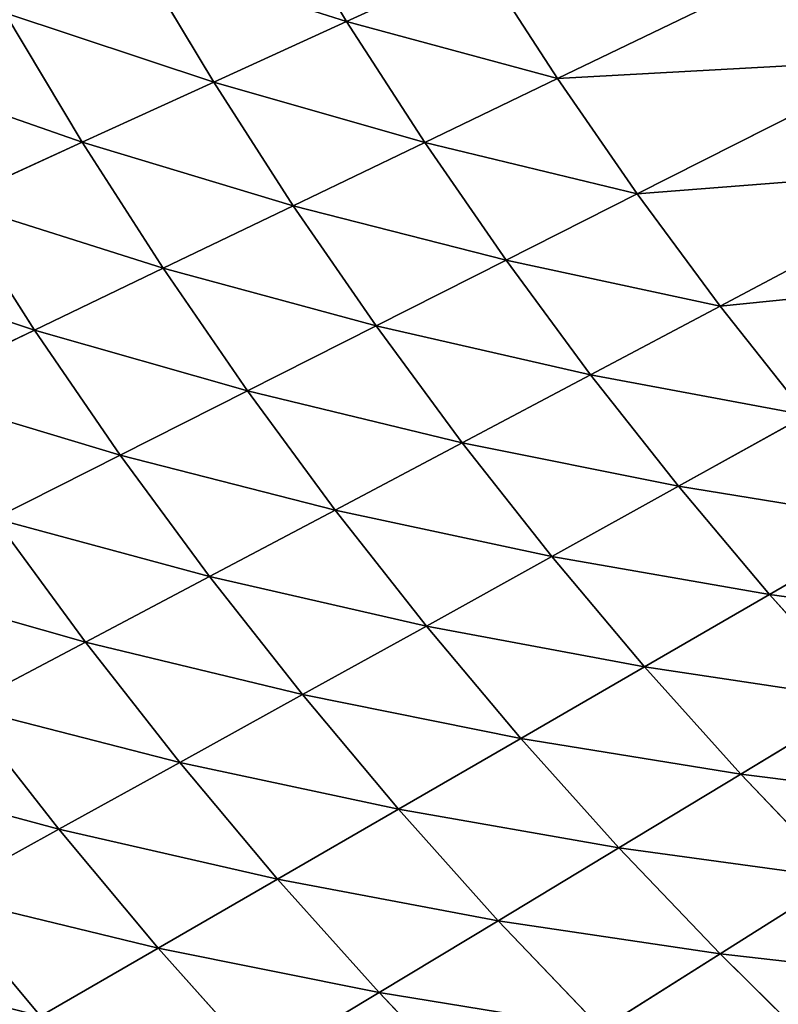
# Model space of a CAD drawing. Extents: x 0 to 500, y 0 to 390.
# Tile 150 of 256: x 87 to 106, y 99 to 123. Entities that reach past the tile are written whole.
import ezdxf

# ---------------------------------------------------------------- set-up
doc = ezdxf.new("R2010")
doc.units = 0
doc.header["$LTSCALE"] = 25.4
doc.layers.get('0').update_dxf_attribs({"linetype": 'CONTINUOUS'})

# ---------------------------------------------------------------- blocks, each defined once
blk = doc.blocks.new('ATLANTA505_-_S_STL')
at = {"color": 0}
for p, q in [((84.779, 53.153, 288.301), (87.296, 53.212, 291.312)), ((84.779, 53.153, 288.301), (87.296, 53.212, 291.312)), ((84.779, 53.153, 288.301), (87.751, 51.224, 286.658)), ((84.779, 53.153, 288.301), (87.751, 51.224, 286.658)), ((90.229, 51.28, 289.619), (87.296, 53.212, 291.312)), ((90.229, 51.28, 289.619), (87.296, 53.212, 291.312)), ((90.229, 51.28, 289.619), (92.798, 51.343, 292.493)), ((90.229, 51.28, 289.619), (92.798, 51.343, 292.493)), ((95.73, 49.521, 290.726), (92.798, 51.343, 292.493)), ((95.73, 49.521, 290.726), (92.798, 51.343, 292.493)), ((85.364, 51.175, 283.609), (87.751, 51.224, 286.658)), ((85.364, 51.175, 283.609), (87.751, 51.224, 286.658)), ((88.416, 49.362, 281.995), (85.364, 51.175, 283.609)), ((88.416, 49.362, 281.995), (85.364, 51.175, 283.609)), ((87.751, 51.224, 286.658), (90.229, 51.28, 289.619)), ((87.751, 51.224, 286.658), (90.229, 51.28, 289.619)), ((87.751, 51.224, 286.658), (90.766, 49.408, 284.991)), ((87.751, 51.224, 286.658), (90.766, 49.408, 284.991)), ((93.204, 49.461, 287.901), (90.229, 51.28, 289.619)), ((93.204, 49.461, 287.901), (90.229, 51.28, 289.619)), ((95.73, 49.521, 290.726), (98.343, 49.587, 293.467)), ((95.73, 49.521, 290.726), (98.343, 49.587, 293.467)), ((86.156, 49.324, 278.911), (88.416, 49.362, 281.995)), ((86.156, 49.324, 278.911), (88.416, 49.362, 281.995)), ((88.416, 49.362, 281.995), (90.766, 49.408, 284.991)), ((88.416, 49.362, 281.995), (90.766, 49.408, 284.991)), ((91.51, 47.658, 280.359), (88.416, 49.362, 281.995)), ((91.51, 47.658, 280.359), (88.416, 49.362, 281.995)), ((90.766, 49.408, 284.991), (93.204, 49.461, 287.901)), ((90.766, 49.408, 284.991), (93.204, 49.461, 287.901)), ((90.766, 49.408, 284.991), (93.82, 47.701, 283.302)), ((90.766, 49.408, 284.991), (93.82, 47.701, 283.302)), ((93.204, 49.461, 287.901), (95.73, 49.521, 290.726)), ((93.204, 49.461, 287.901), (95.73, 49.521, 290.726)), ((96.217, 47.75, 286.16), (93.204, 49.461, 287.901)), ((96.217, 47.75, 286.16), (93.204, 49.461, 287.901)), ((98.7, 47.807, 288.935), (95.73, 49.521, 290.726)), ((98.7, 47.807, 288.935), (95.73, 49.521, 290.726)), ((87.15, 47.594, 274.216), (83.986, 49.293, 275.738)), ((87.15, 47.594, 274.216), (83.986, 49.293, 275.738)), ((89.286, 47.622, 277.33), (86.156, 49.324, 278.911)), ((89.286, 47.622, 277.33), (86.156, 49.324, 278.911)), ((98.7, 47.807, 288.935), (101.268, 47.87, 291.628)), ((98.7, 47.807, 288.935), (101.268, 47.87, 291.628)), ((104.226, 46.257, 289.765), (101.268, 47.87, 291.628)), ((104.226, 46.257, 289.765), (101.268, 47.87, 291.628)), ((87.15, 47.594, 274.216), (89.286, 47.622, 277.33)), ((87.15, 47.594, 274.216), (89.286, 47.622, 277.33)), ((89.286, 47.622, 277.33), (91.51, 47.658, 280.359)), ((89.286, 47.622, 277.33), (91.51, 47.658, 280.359)), ((92.454, 46.025, 275.731), (89.286, 47.622, 277.33)), ((92.454, 46.025, 275.731), (89.286, 47.622, 277.33)), ((91.51, 47.658, 280.359), (93.82, 47.701, 283.302)), ((91.51, 47.658, 280.359), (93.82, 47.701, 283.302)), ((94.64, 46.058, 278.703), (91.51, 47.658, 280.359)), ((94.64, 46.058, 278.703), (91.51, 47.658, 280.359)), ((93.82, 47.701, 283.302), (96.217, 47.75, 286.16)), ((93.82, 47.701, 283.302), (96.217, 47.75, 286.16)), ((93.82, 47.701, 283.302), (96.911, 46.097, 281.591)), ((93.82, 47.701, 283.302), (96.911, 46.097, 281.591)), ((96.217, 47.75, 286.16), (98.7, 47.807, 288.935)), ((96.217, 47.75, 286.16), (98.7, 47.807, 288.935)), ((99.266, 46.144, 284.397), (96.217, 47.75, 286.16)), ((99.266, 46.144, 284.397), (96.217, 47.75, 286.16)), ((101.704, 46.197, 287.121), (98.7, 47.807, 288.935)), ((101.704, 46.197, 287.121), (98.7, 47.807, 288.935)), ((85.102, 47.574, 271.014), (87.15, 47.594, 274.216)), ((85.102, 47.574, 271.014), (87.15, 47.594, 274.216)), ((85.102, 47.574, 271.014), (88.339, 45.981, 269.533)), ((85.102, 47.574, 271.014), (88.339, 45.981, 269.533)), ((90.354, 45.999, 272.674), (87.15, 47.594, 274.216)), ((90.354, 45.999, 272.674), (87.15, 47.594, 274.216)), ((96.911, 46.097, 281.591), (99.266, 46.144, 284.397)), ((96.911, 46.097, 281.591), (99.266, 46.144, 284.397)), ((99.266, 46.144, 284.397), (101.704, 46.197, 287.121)), ((99.266, 46.144, 284.397), (101.704, 46.197, 287.121)), ((102.347, 44.637, 282.612), (99.266, 46.144, 284.397)), ((102.347, 44.637, 282.612), (99.266, 46.144, 284.397)), ((101.704, 46.197, 287.121), (104.226, 46.257, 289.765)), ((101.704, 46.197, 287.121), (104.226, 46.257, 289.765)), ((104.74, 44.687, 285.285), (101.704, 46.197, 287.121)), ((104.74, 44.687, 285.285), (101.704, 46.197, 287.121)), ((104.226, 46.257, 289.765), (106.829, 46.323, 292.329)), ((104.226, 46.257, 289.765), (106.829, 46.323, 292.329)), ((107.214, 44.743, 287.879), (104.226, 46.257, 289.765)), ((107.214, 44.743, 287.879), (104.226, 46.257, 289.765)), ((86.411, 45.97, 266.305), (88.339, 45.981, 269.533)), ((86.411, 45.97, 266.305), (88.339, 45.981, 269.533)), ((88.339, 45.981, 269.533), (90.354, 45.999, 272.674)), ((88.339, 45.981, 269.533), (90.354, 45.999, 272.674)), ((88.339, 45.981, 269.533), (91.614, 44.487, 268.035)), ((88.339, 45.981, 269.533), (91.614, 44.487, 268.035)), ((90.354, 45.999, 272.674), (92.454, 46.025, 275.731)), ((90.354, 45.999, 272.674), (92.454, 46.025, 275.731)), ((93.594, 44.503, 271.115), (90.354, 45.999, 272.674)), ((93.594, 44.503, 271.115), (90.354, 45.999, 272.674)), ((92.454, 46.025, 275.731), (94.64, 46.058, 278.703)), ((92.454, 46.025, 275.731), (94.64, 46.058, 278.703)), ((95.658, 44.527, 274.112), (92.454, 46.025, 275.731)), ((95.658, 44.527, 274.112), (92.454, 46.025, 275.731)), ((94.64, 46.058, 278.703), (96.911, 46.097, 281.591)), ((94.64, 46.058, 278.703), (96.911, 46.097, 281.591)), ((97.805, 44.557, 277.027), (94.64, 46.058, 278.703)), ((97.805, 44.557, 277.027), (94.64, 46.058, 278.703)), ((96.911, 46.097, 281.591), (100.035, 44.594, 279.86)), ((96.911, 46.097, 281.591), (100.035, 44.594, 279.86)), ((102.347, 44.637, 282.612), (104.74, 44.687, 285.285)), ((102.347, 44.637, 282.612), (104.74, 44.687, 285.285)), ((104.74, 44.687, 285.285), (107.214, 44.743, 287.879)), ((104.74, 44.687, 285.285), (107.214, 44.743, 287.879)), ((107.805, 43.272, 283.428), (104.74, 44.687, 285.285)), ((107.805, 43.272, 283.428), (104.74, 44.687, 285.285)), ((89.717, 44.477, 264.87), (91.614, 44.487, 268.035)), ((89.717, 44.477, 264.87), (91.614, 44.487, 268.035)), ((91.614, 44.487, 268.035), (93.594, 44.503, 271.115)), ((91.614, 44.487, 268.035), (93.594, 44.503, 271.115)), ((91.614, 44.487, 268.035), (94.923, 43.087, 266.521)), ((91.614, 44.487, 268.035), (94.923, 43.087, 266.521)), ((93.594, 44.503, 271.115), (95.658, 44.527, 274.112)), ((93.594, 44.503, 271.115), (95.658, 44.527, 274.112)), ((96.868, 43.102, 269.54), (93.594, 44.503, 271.115)), ((96.868, 43.102, 269.54), (93.594, 44.503, 271.115)), ((95.658, 44.527, 274.112), (97.805, 44.557, 277.027)), ((95.658, 44.527, 274.112), (97.805, 44.557, 277.027)), ((98.895, 43.123, 272.476), (95.658, 44.527, 274.112)), ((98.895, 43.123, 272.476), (95.658, 44.527, 274.112)), ((97.805, 44.557, 277.027), (100.035, 44.594, 279.86)), ((97.805, 44.557, 277.027), (100.035, 44.594, 279.86)), ((101.002, 43.151, 275.333), (97.805, 44.557, 277.027)), ((101.002, 43.151, 275.333), (97.805, 44.557, 277.027)), ((100.035, 44.594, 279.86), (102.347, 44.637, 282.612)), ((100.035, 44.594, 279.86), (102.347, 44.637, 282.612)), ((100.035, 44.594, 279.86), (103.19, 43.185, 278.109)), ((100.035, 44.594, 279.86), (103.19, 43.185, 278.109)), ((105.458, 43.226, 280.807), (102.347, 44.637, 282.612)), ((105.458, 43.226, 280.807), (102.347, 44.637, 282.612)), ((103.19, 43.185, 278.109), (105.458, 43.226, 280.807)), ((103.19, 43.185, 278.109), (105.458, 43.226, 280.807)), ((105.458, 43.226, 280.807), (107.805, 43.272, 283.428)), ((105.458, 43.226, 280.807), (107.805, 43.272, 283.428)), ((108.598, 41.904, 278.983), (105.458, 43.226, 280.807)), ((108.598, 41.904, 278.983), (105.458, 43.226, 280.807)), ((93.059, 43.079, 263.421), (94.923, 43.087, 266.521)), ((93.059, 43.079, 263.421), (94.923, 43.087, 266.521)), ((94.923, 43.087, 266.521), (96.868, 43.102, 269.54)), ((94.923, 43.087, 266.521), (96.868, 43.102, 269.54)), ((94.923, 43.087, 266.521), (98.265, 41.776, 264.992)), ((94.923, 43.087, 266.521), (98.265, 41.776, 264.992)), ((96.868, 43.102, 269.54), (98.895, 43.123, 272.476)), ((96.868, 43.102, 269.54), (98.895, 43.123, 272.476)), ((100.174, 41.789, 267.947), (96.868, 43.102, 269.54)), ((100.174, 41.789, 267.947), (96.868, 43.102, 269.54)), ((98.895, 43.123, 272.476), (101.002, 43.151, 275.333)), ((98.895, 43.123, 272.476), (101.002, 43.151, 275.333)), ((102.162, 41.809, 270.823), (98.895, 43.123, 272.476)), ((102.162, 41.809, 270.823), (98.895, 43.123, 272.476)), ((101.002, 43.151, 275.333), (103.19, 43.185, 278.109)), ((101.002, 43.151, 275.333), (103.19, 43.185, 278.109)), ((104.229, 41.835, 273.621), (101.002, 43.151, 275.333)), ((104.229, 41.835, 273.621), (101.002, 43.151, 275.333)), ((103.19, 43.185, 278.109), (106.375, 41.867, 276.34)), ((103.19, 43.185, 278.109), (106.375, 41.867, 276.34)), ((98.265, 41.776, 264.992), (100.174, 41.789, 267.947)), ((98.265, 41.776, 264.992), (100.174, 41.789, 267.947)), ((100.174, 41.789, 267.947), (102.162, 41.809, 270.823)), ((100.174, 41.789, 267.947), (102.162, 41.809, 270.823)), ((106.877, 39.413, 264.717), (100.174, 41.789, 267.947)), ((106.877, 39.413, 264.717), (100.174, 41.789, 267.947)), ((102.162, 41.809, 270.823), (104.229, 41.835, 273.621)), ((102.162, 41.809, 270.823), (104.229, 41.835, 273.621)), ((108.786, 39.43, 267.469), (102.162, 41.809, 270.823)), ((108.786, 39.43, 267.469), (102.162, 41.809, 270.823)), ((104.229, 41.835, 273.621), (106.375, 41.867, 276.34)), ((104.229, 41.835, 273.621), (106.375, 41.867, 276.34)), ((110.769, 39.452, 270.146), (104.229, 41.835, 273.621)), ((110.769, 39.452, 270.146), (104.229, 41.835, 273.621))]:
    blk.add_line(p, q, dxfattribs=at)
mesh = blk.add_polyface(dxfattribs=at)
corners = [(81.853, 55.2, 289.92), (87.296, 53.212, 291.312), (84.779, 53.153, 288.301), (84.408, 55.262, 292.979)]
mesh.append_faces([[corners[k] for k in face] for face in [(0, 1, 2), (1, 0, 3)]], dxfattribs={"vtx0": -1, "color": 0})
mesh = blk.add_polyface(dxfattribs=at)
corners = [(87.296, 53.212, 291.312), (92.798, 51.343, 292.493), (90.229, 51.28, 289.619), (89.905, 53.279, 294.233)]
mesh.append_faces([[corners[k] for k in face] for face in [(0, 1, 2), (1, 0, 3)]], dxfattribs={"vtx0": -1, "color": 0})
mesh = blk.add_polyface(dxfattribs=at)
corners = [(82.354, 53.102, 285.201), (87.751, 51.224, 286.658), (85.364, 51.175, 283.609), (84.779, 53.153, 288.301)]
mesh.append_faces([[corners[k] for k in face] for face in [(0, 1, 2), (1, 0, 3)]], dxfattribs={"vtx0": -1, "color": 0})
mesh = blk.add_polyface(dxfattribs=at)
corners = [(84.779, 53.153, 288.301), (90.229, 51.28, 289.619), (87.751, 51.224, 286.658), (87.296, 53.212, 291.312)]
mesh.append_faces([[corners[k] for k in face] for face in [(0, 1, 2), (1, 0, 3)]], dxfattribs={"vtx0": -1, "color": 0})
mesh = blk.add_polyface(dxfattribs=at)
corners = [(90.229, 51.28, 289.619), (95.73, 49.521, 290.726), (93.204, 49.461, 287.901), (92.798, 51.343, 292.493)]
mesh.append_faces([[corners[k] for k in face] for face in [(0, 1, 2), (1, 0, 3)]], dxfattribs={"vtx0": -1, "color": 0})
mesh = blk.add_polyface(dxfattribs=at)
corners = [(92.798, 51.343, 292.493), (98.343, 49.587, 293.467), (95.73, 49.521, 290.726), (95.455, 51.413, 295.28)]
mesh.append_faces([[corners[k] for k in face] for face in [(0, 1, 2), (1, 0, 3)]], dxfattribs={"vtx0": -1, "color": 0})
mesh = blk.add_polyface(dxfattribs=at)
corners = [(83.068, 51.134, 280.47), (88.416, 49.362, 281.995), (86.156, 49.324, 278.911), (85.364, 51.175, 283.609)]
mesh.append_faces([[corners[k] for k in face] for face in [(0, 1, 2), (1, 0, 3)]], dxfattribs={"vtx0": -1, "color": 0})
mesh = blk.add_polyface(dxfattribs=at)
corners = [(85.364, 51.175, 283.609), (90.766, 49.408, 284.991), (88.416, 49.362, 281.995), (87.751, 51.224, 286.658)]
mesh.append_faces([[corners[k] for k in face] for face in [(0, 1, 2), (1, 0, 3)]], dxfattribs={"vtx0": -1, "color": 0})
mesh = blk.add_polyface(dxfattribs=at)
corners = [(87.751, 51.224, 286.658), (93.204, 49.461, 287.901), (90.766, 49.408, 284.991), (90.229, 51.28, 289.619)]
mesh.append_faces([[corners[k] for k in face] for face in [(0, 1, 2), (1, 0, 3)]], dxfattribs={"vtx0": -1, "color": 0})
mesh = blk.add_polyface(dxfattribs=at)
corners = [(95.73, 49.521, 290.726), (101.268, 47.87, 291.628), (98.7, 47.807, 288.935), (98.343, 49.587, 293.467)]
mesh.append_faces([[corners[k] for k in face] for face in [(0, 1, 2), (1, 0, 3)]], dxfattribs={"vtx0": -1, "color": 0})
mesh = blk.add_polyface(dxfattribs=at)
corners = [(86.156, 49.324, 278.911), (91.51, 47.658, 280.359), (89.286, 47.622, 277.33), (88.416, 49.362, 281.995)]
mesh.append_faces([[corners[k] for k in face] for face in [(0, 1, 2), (1, 0, 3)]], dxfattribs={"vtx0": -1, "color": 0})
mesh = blk.add_polyface(dxfattribs=at)
corners = [(88.416, 49.362, 281.995), (93.82, 47.701, 283.302), (91.51, 47.658, 280.359), (90.766, 49.408, 284.991)]
mesh.append_faces([[corners[k] for k in face] for face in [(0, 1, 2), (1, 0, 3)]], dxfattribs={"vtx0": -1, "color": 0})
mesh = blk.add_polyface(dxfattribs=at)
corners = [(90.766, 49.408, 284.991), (96.217, 47.75, 286.16), (93.82, 47.701, 283.302), (93.204, 49.461, 287.901)]
mesh.append_faces([[corners[k] for k in face] for face in [(0, 1, 2), (1, 0, 3)]], dxfattribs={"vtx0": -1, "color": 0})
mesh = blk.add_polyface(dxfattribs=at)
corners = [(93.204, 49.461, 287.901), (98.7, 47.807, 288.935), (96.217, 47.75, 286.16), (95.73, 49.521, 290.726)]
mesh.append_faces([[corners[k] for k in face] for face in [(0, 1, 2), (1, 0, 3)]], dxfattribs={"vtx0": -1, "color": 0})
mesh = blk.add_polyface(dxfattribs=at)
corners = [(81.906, 49.27, 272.477), (87.15, 47.594, 274.216), (85.102, 47.574, 271.014), (83.986, 49.293, 275.738)]
mesh.append_faces([[corners[k] for k in face] for face in [(0, 1, 2), (1, 0, 3)]], dxfattribs={"vtx0": -1, "color": 0})
mesh = blk.add_polyface(dxfattribs=at)
corners = [(83.986, 49.293, 275.738), (89.286, 47.622, 277.33), (87.15, 47.594, 274.216), (86.156, 49.324, 278.911)]
mesh.append_faces([[corners[k] for k in face] for face in [(0, 1, 2), (1, 0, 3)]], dxfattribs={"vtx0": -1, "color": 0})
mesh = blk.add_polyface(dxfattribs=at)
corners = [(98.7, 47.807, 288.935), (104.226, 46.257, 289.765), (101.704, 46.197, 287.121), (101.268, 47.87, 291.628)]
mesh.append_faces([[corners[k] for k in face] for face in [(0, 1, 2), (1, 0, 3)]], dxfattribs={"vtx0": -1, "color": 0})
mesh = blk.add_polyface(dxfattribs=at)
corners = [(101.268, 47.87, 291.628), (106.829, 46.323, 292.329), (104.226, 46.257, 289.765), (103.92, 47.94, 294.239)]
mesh.append_faces([[corners[k] for k in face] for face in [(0, 1, 2), (1, 0, 3)]], dxfattribs={"vtx0": -1, "color": 0})
mesh = blk.add_polyface(dxfattribs=at)
corners = [(87.15, 47.594, 274.216), (92.454, 46.025, 275.731), (90.354, 45.999, 272.674), (89.286, 47.622, 277.33)]
mesh.append_faces([[corners[k] for k in face] for face in [(0, 1, 2), (1, 0, 3)]], dxfattribs={"vtx0": -1, "color": 0})
mesh = blk.add_polyface(dxfattribs=at)
corners = [(89.286, 47.622, 277.33), (94.64, 46.058, 278.703), (92.454, 46.025, 275.731), (91.51, 47.658, 280.359)]
mesh.append_faces([[corners[k] for k in face] for face in [(0, 1, 2), (1, 0, 3)]], dxfattribs={"vtx0": -1, "color": 0})
mesh = blk.add_polyface(dxfattribs=at)
corners = [(91.51, 47.658, 280.359), (96.911, 46.097, 281.591), (94.64, 46.058, 278.703), (93.82, 47.701, 283.302)]
mesh.append_faces([[corners[k] for k in face] for face in [(0, 1, 2), (1, 0, 3)]], dxfattribs={"vtx0": -1, "color": 0})
mesh = blk.add_polyface(dxfattribs=at)
corners = [(93.82, 47.701, 283.302), (99.266, 46.144, 284.397), (96.911, 46.097, 281.591), (96.217, 47.75, 286.16)]
mesh.append_faces([[corners[k] for k in face] for face in [(0, 1, 2), (1, 0, 3)]], dxfattribs={"vtx0": -1, "color": 0})
mesh = blk.add_polyface(dxfattribs=at)
corners = [(96.217, 47.75, 286.16), (101.704, 46.197, 287.121), (99.266, 46.144, 284.397), (98.7, 47.807, 288.935)]
mesh.append_faces([[corners[k] for k in face] for face in [(0, 1, 2), (1, 0, 3)]], dxfattribs={"vtx0": -1, "color": 0})
mesh = blk.add_polyface(dxfattribs=at)
corners = [(83.143, 47.56, 267.723), (88.339, 45.981, 269.533), (86.411, 45.97, 266.305), (85.102, 47.574, 271.014)]
mesh.append_faces([[corners[k] for k in face] for face in [(0, 1, 2), (1, 0, 3)]], dxfattribs={"vtx0": -1, "color": 0})
mesh = blk.add_polyface(dxfattribs=at)
corners = [(85.102, 47.574, 271.014), (90.354, 45.999, 272.674), (88.339, 45.981, 269.533), (87.15, 47.594, 274.216)]
mesh.append_faces([[corners[k] for k in face] for face in [(0, 1, 2), (1, 0, 3)]], dxfattribs={"vtx0": -1, "color": 0})
mesh = blk.add_polyface(dxfattribs=at)
corners = [(96.911, 46.097, 281.591), (102.347, 44.637, 282.612), (100.035, 44.594, 279.86), (99.266, 46.144, 284.397)]
mesh.append_faces([[corners[k] for k in face] for face in [(0, 1, 2), (1, 0, 3)]], dxfattribs={"vtx0": -1, "color": 0})
mesh = blk.add_polyface(dxfattribs=at)
corners = [(99.266, 46.144, 284.397), (104.74, 44.687, 285.285), (102.347, 44.637, 282.612), (101.704, 46.197, 287.121)]
mesh.append_faces([[corners[k] for k in face] for face in [(0, 1, 2), (1, 0, 3)]], dxfattribs={"vtx0": -1, "color": 0})
mesh = blk.add_polyface(dxfattribs=at)
corners = [(101.704, 46.197, 287.121), (107.214, 44.743, 287.879), (104.74, 44.687, 285.285), (104.226, 46.257, 289.765)]
mesh.append_faces([[corners[k] for k in face] for face in [(0, 1, 2), (1, 0, 3)]], dxfattribs={"vtx0": -1, "color": 0})
mesh = blk.add_polyface(dxfattribs=at)
corners = [(104.226, 46.257, 289.765), (109.768, 44.806, 290.395), (107.214, 44.743, 287.879), (106.829, 46.323, 292.329)]
mesh.append_faces([[corners[k] for k in face] for face in [(0, 1, 2), (1, 0, 3)]], dxfattribs={"vtx0": -1, "color": 0})
mesh = blk.add_polyface(dxfattribs=at)
corners = [(86.411, 45.97, 266.305), (91.614, 44.487, 268.035), (89.717, 44.477, 264.87), (88.339, 45.981, 269.533)]
mesh.append_faces([[corners[k] for k in face] for face in [(0, 1, 2), (1, 0, 3)]], dxfattribs={"vtx0": -1, "color": 0})
mesh = blk.add_polyface(dxfattribs=at)
corners = [(88.339, 45.981, 269.533), (93.594, 44.503, 271.115), (91.614, 44.487, 268.035), (90.354, 45.999, 272.674)]
mesh.append_faces([[corners[k] for k in face] for face in [(0, 1, 2), (1, 0, 3)]], dxfattribs={"vtx0": -1, "color": 0})
mesh = blk.add_polyface(dxfattribs=at)
corners = [(90.354, 45.999, 272.674), (95.658, 44.527, 274.112), (93.594, 44.503, 271.115), (92.454, 46.025, 275.731)]
mesh.append_faces([[corners[k] for k in face] for face in [(0, 1, 2), (1, 0, 3)]], dxfattribs={"vtx0": -1, "color": 0})
mesh = blk.add_polyface(dxfattribs=at)
corners = [(92.454, 46.025, 275.731), (97.805, 44.557, 277.027), (95.658, 44.527, 274.112), (94.64, 46.058, 278.703)]
mesh.append_faces([[corners[k] for k in face] for face in [(0, 1, 2), (1, 0, 3)]], dxfattribs={"vtx0": -1, "color": 0})
mesh = blk.add_polyface(dxfattribs=at)
corners = [(94.64, 46.058, 278.703), (100.035, 44.594, 279.86), (97.805, 44.557, 277.027), (96.911, 46.097, 281.591)]
mesh.append_faces([[corners[k] for k in face] for face in [(0, 1, 2), (1, 0, 3)]], dxfattribs={"vtx0": -1, "color": 0})
mesh = blk.add_polyface(dxfattribs=at)
corners = [(102.347, 44.637, 282.612), (107.805, 43.272, 283.428), (105.458, 43.226, 280.807), (104.74, 44.687, 285.285)]
mesh.append_faces([[corners[k] for k in face] for face in [(0, 1, 2), (1, 0, 3)]], dxfattribs={"vtx0": -1, "color": 0})
mesh = blk.add_polyface(dxfattribs=at)
corners = [(104.74, 44.687, 285.285), (110.231, 43.325, 285.971), (107.805, 43.272, 283.428), (107.214, 44.743, 287.879)]
mesh.append_faces([[corners[k] for k in face] for face in [(0, 1, 2), (1, 0, 3)]], dxfattribs={"vtx0": -1, "color": 0})
mesh = blk.add_polyface(dxfattribs=at)
corners = [(89.717, 44.477, 264.87), (94.923, 43.087, 266.521), (93.059, 43.079, 263.421), (91.614, 44.487, 268.035)]
mesh.append_faces([[corners[k] for k in face] for face in [(0, 1, 2), (1, 0, 3)]], dxfattribs={"vtx0": -1, "color": 0})
mesh = blk.add_polyface(dxfattribs=at)
corners = [(91.614, 44.487, 268.035), (96.868, 43.102, 269.54), (94.923, 43.087, 266.521), (93.594, 44.503, 271.115)]
mesh.append_faces([[corners[k] for k in face] for face in [(0, 1, 2), (1, 0, 3)]], dxfattribs={"vtx0": -1, "color": 0})
mesh = blk.add_polyface(dxfattribs=at)
corners = [(93.594, 44.503, 271.115), (98.895, 43.123, 272.476), (96.868, 43.102, 269.54), (95.658, 44.527, 274.112)]
mesh.append_faces([[corners[k] for k in face] for face in [(0, 1, 2), (1, 0, 3)]], dxfattribs={"vtx0": -1, "color": 0})
mesh = blk.add_polyface(dxfattribs=at)
corners = [(95.658, 44.527, 274.112), (101.002, 43.151, 275.333), (98.895, 43.123, 272.476), (97.805, 44.557, 277.027)]
mesh.append_faces([[corners[k] for k in face] for face in [(0, 1, 2), (1, 0, 3)]], dxfattribs={"vtx0": -1, "color": 0})
mesh = blk.add_polyface(dxfattribs=at)
corners = [(97.805, 44.557, 277.027), (103.19, 43.185, 278.109), (101.002, 43.151, 275.333), (100.035, 44.594, 279.86)]
mesh.append_faces([[corners[k] for k in face] for face in [(0, 1, 2), (1, 0, 3)]], dxfattribs={"vtx0": -1, "color": 0})
mesh = blk.add_polyface(dxfattribs=at)
corners = [(100.035, 44.594, 279.86), (105.458, 43.226, 280.807), (103.19, 43.185, 278.109), (102.347, 44.637, 282.612)]
mesh.append_faces([[corners[k] for k in face] for face in [(0, 1, 2), (1, 0, 3)]], dxfattribs={"vtx0": -1, "color": 0})
mesh = blk.add_polyface(dxfattribs=at)
corners = [(103.19, 43.185, 278.109), (108.598, 41.904, 278.983), (106.375, 41.867, 276.34), (105.458, 43.226, 280.807)]
mesh.append_faces([[corners[k] for k in face] for face in [(0, 1, 2), (1, 0, 3)]], dxfattribs={"vtx0": -1, "color": 0})
mesh = blk.add_polyface(dxfattribs=at)
corners = [(105.458, 43.226, 280.807), (110.898, 41.948, 281.55), (108.598, 41.904, 278.983), (107.805, 43.272, 283.428)]
mesh.append_faces([[corners[k] for k in face] for face in [(0, 1, 2), (1, 0, 3)]], dxfattribs={"vtx0": -1, "color": 0})
mesh = blk.add_polyface(dxfattribs=at)
corners = [(93.059, 43.079, 263.421), (98.265, 41.776, 264.992), (96.435, 41.769, 261.956), (94.923, 43.087, 266.521)]
mesh.append_faces([[corners[k] for k in face] for face in [(0, 1, 2), (1, 0, 3)]], dxfattribs={"vtx0": -1, "color": 0})
mesh = blk.add_polyface(dxfattribs=at)
corners = [(94.923, 43.087, 266.521), (100.174, 41.789, 267.947), (98.265, 41.776, 264.992), (96.868, 43.102, 269.54)]
mesh.append_faces([[corners[k] for k in face] for face in [(0, 1, 2), (1, 0, 3)]], dxfattribs={"vtx0": -1, "color": 0})
mesh = blk.add_polyface(dxfattribs=at)
corners = [(96.868, 43.102, 269.54), (102.162, 41.809, 270.823), (100.174, 41.789, 267.947), (98.895, 43.123, 272.476)]
mesh.append_faces([[corners[k] for k in face] for face in [(0, 1, 2), (1, 0, 3)]], dxfattribs={"vtx0": -1, "color": 0})
mesh = blk.add_polyface(dxfattribs=at)
corners = [(98.895, 43.123, 272.476), (104.229, 41.835, 273.621), (102.162, 41.809, 270.823), (101.002, 43.151, 275.333)]
mesh.append_faces([[corners[k] for k in face] for face in [(0, 1, 2), (1, 0, 3)]], dxfattribs={"vtx0": -1, "color": 0})
mesh = blk.add_polyface(dxfattribs=at)
corners = [(101.002, 43.151, 275.333), (106.375, 41.867, 276.34), (104.229, 41.835, 273.621), (103.19, 43.185, 278.109)]
mesh.append_faces([[corners[k] for k in face] for face in [(0, 1, 2), (1, 0, 3)]], dxfattribs={"vtx0": -1, "color": 0})
mesh = blk.add_polyface(dxfattribs=at)
corners = [(98.265, 41.776, 264.992), (106.877, 39.413, 264.717), (105.043, 39.403, 261.89), (100.174, 41.789, 267.947)]
mesh.append_faces([[corners[k] for k in face] for face in [(0, 1, 2), (1, 0, 3)]], dxfattribs={"vtx0": -1, "color": 0})
mesh = blk.add_polyface(dxfattribs=at)
corners = [(100.174, 41.789, 267.947), (108.786, 39.43, 267.469), (106.877, 39.413, 264.717), (102.162, 41.809, 270.823)]
mesh.append_faces([[corners[k] for k in face] for face in [(0, 1, 2), (1, 0, 3)]], dxfattribs={"vtx0": -1, "color": 0})
mesh = blk.add_polyface(dxfattribs=at)
corners = [(102.162, 41.809, 270.823), (110.769, 39.452, 270.146), (108.786, 39.43, 267.469), (104.229, 41.835, 273.621)]
mesh.append_faces([[corners[k] for k in face] for face in [(0, 1, 2), (1, 0, 3)]], dxfattribs={"vtx0": -1, "color": 0})
mesh = blk.add_polyface(dxfattribs=at)
corners = [(104.229, 41.835, 273.621), (112.826, 39.479, 272.749), (110.769, 39.452, 270.146), (106.375, 41.867, 276.34)]
mesh.append_faces([[corners[k] for k in face] for face in [(0, 1, 2), (1, 0, 3)]], dxfattribs={"vtx0": -1, "color": 0})

msp = doc.modelspace()

# ---------------------------------------------------------------- block references
at = {"color": 254, "extrusion": (0, -1, 1.11022e-16)}
msp.add_blockref('ATLANTA505_-_S_STL', (-0.149, -0.01, -389.852), dxfattribs=at)

doc.saveas('drawing.dxf')
